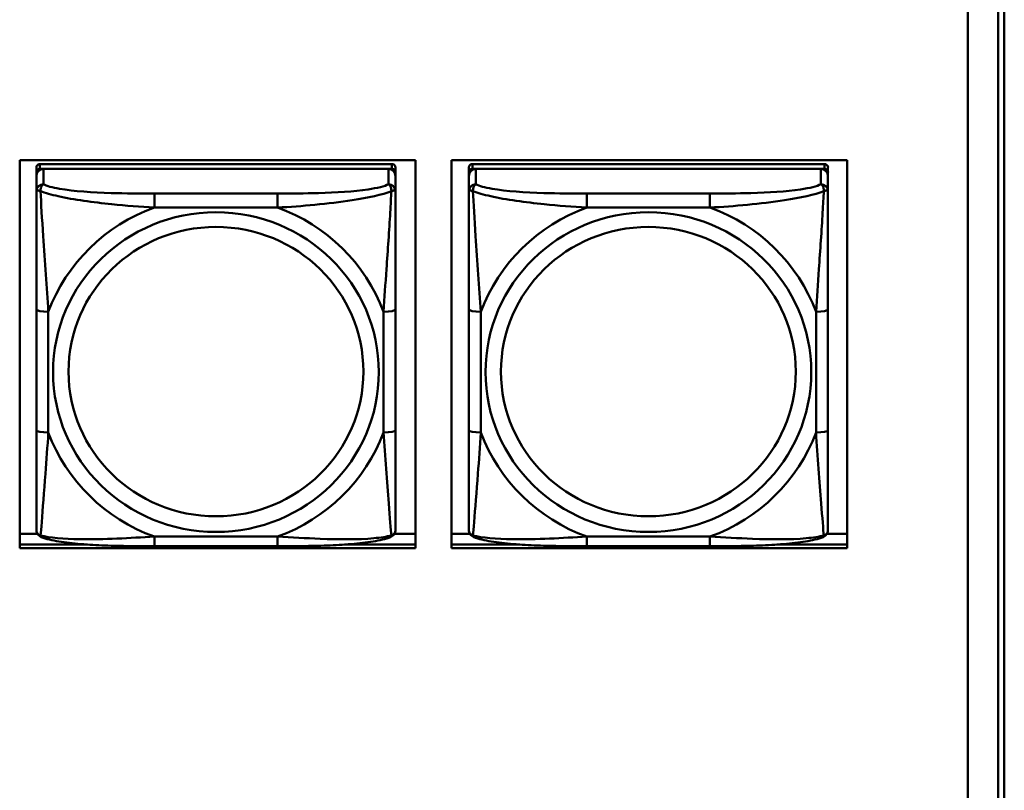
# Model space of a CAD drawing. Header units: inches. Extents: x 0.8 to 75.7, y -7.8 to 49.3.
# Tile 91 of 256: x 54.5 to 56.1, y 6.7 to 7.9. Entities that reach past the tile are written whole.
import ezdxf

# ---------------------------------------------------------------- set-up
doc = ezdxf.new("R2010")
doc.units = ezdxf.units.IN
doc.header["$MEASUREMENT"] = 0
doc.layers.add('Visible Edges(ROSSANSI)', color=7, linetype='Continuous', lineweight=50)
doc.layers.add('Visible Tangent Edges(ROSSANSI)', color=7, linetype='Continuous', lineweight=50)

msp = doc.modelspace()

# ---------------------------------------------------------------- linework, layer by layer
at = {"layer": 'Visible Edges(ROSSANSI)'}
for p, q in [((56.0803, 10.4668), (56.0803, 5.5137)), ((56.1303, 5.4646), (56.1303, 10.4177)), ((56.1403, 10.4181), (56.1403, 5.465)), ((54.5214, 7.072), (54.5214, 7.7107)), ((54.5214, 7.7107), (55.172, 7.7107)), ((55.172, 7.7107), (55.172, 7.072)), ((55.2314, 7.072), (55.2314, 7.7107)), ((55.2314, 7.7107), (55.882, 7.7107)), ((55.882, 7.7107), (55.882, 7.072)), ((54.5488, 7.6983), (54.5488, 7.6901)), ((54.5488, 7.6843), (54.5488, 7.6901)), ((55.1335, 7.7041), (54.5547, 7.7041)), ((54.5547, 7.6959), (55.1335, 7.6959)), ((55.1276, 7.6959), (54.5606, 7.6959)), ((55.1394, 7.6901), (55.1394, 7.6983)), ((55.1394, 7.6901), (55.1394, 7.6843)), ((55.2598, 7.6983), (55.2598, 7.6901)), ((55.2598, 7.6843), (55.2598, 7.6901)), ((55.8445, 7.7041), (55.2657, 7.7041)), ((55.2657, 7.6959), (55.8445, 7.6959)), ((55.8386, 7.6959), (55.2716, 7.6959)), ((55.8504, 7.6901), (55.8504, 7.6983)), ((55.8504, 7.6901), (55.8504, 7.6843)), ((54.5488, 7.6843), (54.5488, 7.6594)), ((55.1394, 7.6594), (55.1394, 7.6843)), ((55.2598, 7.6843), (55.2598, 7.6594)), ((55.8504, 7.6594), (55.8504, 7.6843)), ((54.5488, 7.4649), (54.5488, 7.2663)), ((55.1394, 7.2663), (55.1394, 7.4649)), ((55.2598, 7.4649), (55.2598, 7.2663)), ((55.8504, 7.2663), (55.8504, 7.4649)), ((54.5214, 7.0958), (54.5507, 7.0958)), ((55.1375, 7.0958), (55.172, 7.0958)), ((55.2314, 7.0958), (55.2617, 7.0958)), ((55.8485, 7.0958), (55.882, 7.0958)), ((54.5214, 7.0781), (54.6328, 7.0781)), ((54.6328, 7.0781), (54.5214, 7.0781)), ((54.9453, 7.0753), (54.743, 7.0753)), ((55.0555, 7.0781), (55.172, 7.0781)), ((55.172, 7.0781), (55.0555, 7.0781)), ((55.2314, 7.0781), (55.3438, 7.0781)), ((55.3438, 7.0781), (55.2314, 7.0781)), ((55.6563, 7.0753), (55.454, 7.0753)), ((55.7665, 7.0781), (55.882, 7.0781)), ((55.882, 7.0781), (55.7665, 7.0781)), ((55.172, 7.072), (54.5214, 7.072)), ((55.882, 7.072), (55.2314, 7.072))]:
    msp.add_line(p, q, dxfattribs=at)
for centre, major_axis, start_param, end_param in [((54.5547, 7.6983), (-0.00591, 0), 4.712389, 6.283185), ((54.5606, 7.6843), (-0.0118, 0), 4.712389, 6.283185), ((54.5547, 7.6901), (-0.00591, 0), 4.712389, 6.283185), ((55.1276, 7.6843), (0.0118, 0), 0, 1.570796), ((55.1335, 7.6983), (0.00591, 0), 0, 1.570796), ((55.1335, 7.6901), (0.00591, 0), 0, 1.570796), ((55.2657, 7.6983), (-0.00591, 0), 4.712389, 6.283185), ((55.2716, 7.6843), (-0.0118, 0), 4.712389, 6.283185), ((55.2657, 7.6901), (-0.00591, 0), 4.712389, 6.283185), ((55.8386, 7.6843), (0.0118, 0), 0, 1.570796), ((55.8445, 7.6983), (0.00591, 0), 0, 1.570796), ((55.8445, 7.6901), (0.00591, 0), 0, 1.570796)]:
    msp.add_ellipse(centre, major_axis=major_axis, ratio=0.981793, start_param=start_param, end_param=end_param, dxfattribs=at)
for points, knots in [([(54.5488, 7.6594), (54.5488, 7.6503), (54.5488, 7.635), (54.5488, 7.6178), (54.5488, 7.5914), (54.5488, 7.5611), (54.5488, 7.5317), (54.5488, 7.5093), (54.5488, 7.4869), (54.5488, 7.4649)], [-0.7968224, -0.7968224, -0.7968224, -0.7968224, -0.6514613, -0.6514613, -0.6514613, -0.427691, -0.427691, -0.427691, -0.2569517, -0.2569517, -0.2569517, -0.2569517]), ([(55.1394, 7.4649), (55.1394, 7.4881), (55.1394, 7.5118), (55.1394, 7.5355), (55.1394, 7.5666), (55.1394, 7.5989), (55.1394, 7.6257), (55.1394, 7.6396), (55.1394, 7.6516), (55.1394, 7.6594)], [0.2569537, 0.2569537, 0.2569537, 0.2569537, 0.4371919, 0.4371919, 0.4371919, 0.6739428, 0.6739428, 0.6739428, 0.7963818, 0.7963818, 0.7963818, 0.7963818]), ([(55.2598, 7.6594), (55.2598, 7.6503), (55.2598, 7.635), (55.2598, 7.6178), (55.2598, 7.5914), (55.2598, 7.5611), (55.2598, 7.5317), (55.2598, 7.5093), (55.2598, 7.4869), (55.2598, 7.4649)], [-0.7968224, -0.7968224, -0.7968224, -0.7968224, -0.6514613, -0.6514613, -0.6514613, -0.427691, -0.427691, -0.427691, -0.2569517, -0.2569517, -0.2569517, -0.2569517]), ([(55.8504, 7.4649), (55.8504, 7.4881), (55.8504, 7.5118), (55.8504, 7.5355), (55.8504, 7.5666), (55.8504, 7.5989), (55.8504, 7.6257), (55.8504, 7.6396), (55.8504, 7.6516), (55.8504, 7.6594)], [0.2569537, 0.2569537, 0.2569537, 0.2569537, 0.4371919, 0.4371919, 0.4371919, 0.6739428, 0.6739428, 0.6739428, 0.7963818, 0.7963818, 0.7963818, 0.7963818]), ([(54.5488, 7.2663), (54.5488, 7.243), (54.5488, 7.2197), (54.5488, 7.1975), (54.5488, 7.1683), (54.5488, 7.14), (54.5488, 7.1212), (54.5488, 7.1114), (54.5488, 7.1046), (54.5488, 7.1027)], [0.2569537, 0.2569537, 0.2569537, 0.2569537, 0.4371919, 0.4371919, 0.4371919, 0.6739428, 0.6739428, 0.6739428, 0.7963818, 0.7963818, 0.7963818, 0.7963818]), ([(55.1394, 7.1027), (55.1394, 7.1049), (55.1394, 7.1142), (55.1394, 7.1269), (55.1394, 7.1465), (55.1394, 7.1734), (55.1394, 7.2011), (55.1394, 7.2222), (55.1394, 7.2443), (55.1394, 7.2663)], [-0.7968224, -0.7968224, -0.7968224, -0.7968224, -0.6514613, -0.6514613, -0.6514613, -0.427691, -0.427691, -0.427691, -0.2569517, -0.2569517, -0.2569517, -0.2569517]), ([(55.2598, 7.2663), (55.2598, 7.243), (55.2598, 7.2197), (55.2598, 7.1975), (55.2598, 7.1683), (55.2598, 7.14), (55.2598, 7.1212), (55.2598, 7.1114), (55.2598, 7.1046), (55.2598, 7.1027)], [0.2569537, 0.2569537, 0.2569537, 0.2569537, 0.4371919, 0.4371919, 0.4371919, 0.6739428, 0.6739428, 0.6739428, 0.7963818, 0.7963818, 0.7963818, 0.7963818]), ([(55.8504, 7.1027), (55.8504, 7.1049), (55.8504, 7.1142), (55.8504, 7.1269), (55.8504, 7.1465), (55.8504, 7.1734), (55.8504, 7.2011), (55.8504, 7.2222), (55.8504, 7.2443), (55.8504, 7.2663)], [-0.7968224, -0.7968224, -0.7968224, -0.7968224, -0.6514613, -0.6514613, -0.6514613, -0.427691, -0.427691, -0.427691, -0.2569517, -0.2569517, -0.2569517, -0.2569517]), ([(54.5569, 7.0904), (54.5558, 7.0909), (54.5547, 7.0915), (54.5528, 7.0931), (54.5519, 7.094), (54.5505, 7.096), (54.55, 7.097), (54.5493, 7.0989), (54.5491, 7.0997), (54.5489, 7.1014), (54.5488, 7.1021), (54.5488, 7.1027)], [0.02510739, 0.02510739, 0.02510739, 0.02510739, 0.03073999, 0.03073999, 0.03637259, 0.03637259, 0.0420052, 0.0420052, 0.0476378, 0.0476378, 0.0532704, 0.0532704, 0.0532704, 0.0532704]), ([(55.1313, 7.0904), (55.1324, 7.0909), (55.1335, 7.0915), (55.1355, 7.0931), (55.1363, 7.094), (55.1377, 7.096), (55.1382, 7.097), (55.1389, 7.0989), (55.1391, 7.0997), (55.1393, 7.1014), (55.1394, 7.1021), (55.1394, 7.1027)], [0.02510739, 0.02510739, 0.02510739, 0.02510739, 0.03073999, 0.03073999, 0.03637259, 0.03637259, 0.0420052, 0.0420052, 0.0476378, 0.0476378, 0.0532704, 0.0532704, 0.0532704, 0.0532704]), ([(55.2679, 7.0904), (55.2668, 7.0909), (55.2657, 7.0915), (55.2638, 7.0931), (55.2629, 7.094), (55.2615, 7.096), (55.261, 7.097), (55.2603, 7.0989), (55.2601, 7.0997), (55.2599, 7.1014), (55.2598, 7.1021), (55.2598, 7.1027)], [0.02510739, 0.02510739, 0.02510739, 0.02510739, 0.03073999, 0.03073999, 0.03637259, 0.03637259, 0.0420052, 0.0420052, 0.0476378, 0.0476378, 0.0532704, 0.0532704, 0.0532704, 0.0532704]), ([(55.8423, 7.0904), (55.8434, 7.0909), (55.8445, 7.0915), (55.8465, 7.0931), (55.8473, 7.094), (55.8487, 7.096), (55.8492, 7.097), (55.8499, 7.0989), (55.8501, 7.0997), (55.8503, 7.1014), (55.8504, 7.1021), (55.8504, 7.1027)], [0.02510739, 0.02510739, 0.02510739, 0.02510739, 0.03073999, 0.03073999, 0.03637259, 0.03637259, 0.0420052, 0.0420052, 0.0476378, 0.0476378, 0.0532704, 0.0532704, 0.0532704, 0.0532704]), ([(54.743, 7.0753), (54.7294, 7.0753), (54.7158, 7.0754), (54.6885, 7.0758), (54.6749, 7.0761), (54.648, 7.0771), (54.6347, 7.0779), (54.6091, 7.08), (54.5969, 7.0813), (54.5748, 7.085), (54.5653, 7.087), (54.5569, 7.0904)], [0.2569517, 0.2569517, 0.2569517, 0.2569517, 0.3597049, 0.3597049, 0.4624581, 0.4624581, 0.5652112, 0.5652112, 0.6679644, 0.6679644, 0.7707176, 0.7707176, 0.7707176, 0.7707176]), ([(55.1313, 7.0904), (55.1229, 7.087), (55.1134, 7.0849), (55.0914, 7.0813), (55.0792, 7.08), (55.0535, 7.0779), (55.0402, 7.0771), (55.0134, 7.0761), (54.9998, 7.0758), (54.9725, 7.0754), (54.9588, 7.0753), (54.9453, 7.0753)], [-0.7703505, -0.7703505, -0.7703505, -0.7703505, -0.6676711, -0.6676711, -0.5649918, -0.5649918, -0.4623124, -0.4623124, -0.3596331, -0.3596331, -0.2569537, -0.2569537, -0.2569537, -0.2569537]), ([(55.454, 7.0753), (55.4404, 7.0753), (55.4268, 7.0754), (55.3995, 7.0758), (55.3859, 7.0761), (55.359, 7.0771), (55.3457, 7.0779), (55.3201, 7.08), (55.3079, 7.0813), (55.2858, 7.085), (55.2763, 7.087), (55.2679, 7.0904)], [0.2569517, 0.2569517, 0.2569517, 0.2569517, 0.3597049, 0.3597049, 0.4624581, 0.4624581, 0.5652112, 0.5652112, 0.6679644, 0.6679644, 0.7707176, 0.7707176, 0.7707176, 0.7707176]), ([(55.8423, 7.0904), (55.8339, 7.087), (55.8244, 7.0849), (55.8024, 7.0813), (55.7902, 7.08), (55.7645, 7.0779), (55.7512, 7.0771), (55.7244, 7.0761), (55.7108, 7.0758), (55.6835, 7.0754), (55.6698, 7.0753), (55.6563, 7.0753)], [-0.7703505, -0.7703505, -0.7703505, -0.7703505, -0.6676711, -0.6676711, -0.5649918, -0.5649918, -0.4623124, -0.4623124, -0.3596331, -0.3596331, -0.2569537, -0.2569537, -0.2569537, -0.2569537])]:
    msp.add_open_spline(points, degree=3, knots=knots, dxfattribs=at)
at = {"layer": 'Visible Tangent Edges(ROSSANSI)'}
for p, q in [((54.5547, 7.6959), (54.5547, 7.7041)), ((54.5606, 7.6709), (54.5606, 7.6959)), ((55.1276, 7.6959), (55.1276, 7.6709)), ((55.1335, 7.7041), (55.1335, 7.6959)), ((55.2657, 7.6959), (55.2657, 7.7041)), ((55.2716, 7.6709), (55.2716, 7.6959)), ((55.8386, 7.6959), (55.8386, 7.6709)), ((55.8445, 7.7041), (55.8445, 7.6959)), ((54.743, 7.6555), (54.743, 7.6324)), ((54.9453, 7.6555), (54.743, 7.6555)), ((54.9453, 7.6555), (54.9453, 7.6324)), ((55.454, 7.6555), (55.454, 7.6324)), ((55.6563, 7.6555), (55.454, 7.6555)), ((55.6563, 7.6555), (55.6563, 7.6324)), ((54.743, 7.6324), (54.9453, 7.6324)), ((55.454, 7.6324), (55.6563, 7.6324)), ((54.5685, 7.2625), (54.5685, 7.4612)), ((55.1197, 7.4612), (55.1197, 7.2625)), ((55.2795, 7.2625), (55.2795, 7.4612)), ((55.8307, 7.4612), (55.8307, 7.2625)), ((54.9453, 7.0913), (54.743, 7.0913)), ((54.743, 7.0753), (54.743, 7.0913)), ((54.9453, 7.0753), (54.9453, 7.0913)), ((55.6563, 7.0913), (55.454, 7.0913)), ((55.454, 7.0753), (55.454, 7.0913)), ((55.6563, 7.0753), (55.6563, 7.0913))]:
    msp.add_line(p, q, dxfattribs=at)
for centre, major_axis, ratio, start_param, end_param in [((54.5606, 7.6594), (-0.0118, 0), 0.981793, 4.712389, 6.283185), ((55.1276, 7.6594), (0.0118, 0), 0.981793, 0, 1.570796), ((55.2716, 7.6594), (-0.0118, 0), 0.981793, 4.712389, 6.283185), ((55.8386, 7.6594), (0.0118, 0), 0.981793, 0, 1.570796), ((54.8441, 7.3618), (-0.2936, 0), 0.981793, 5.064156, 5.931419), ((54.8441, 7.3618), (0.2936, 0), 0.981793, 0.351767, 1.21903), ((55.5551, 7.3618), (-0.2936, 0), 0.981793, 5.064156, 5.931419), ((55.5551, 7.3618), (0.2936, 0), 0.981793, 0.351767, 1.21903), ((54.5685, 7.4649), (-0.0197, 0), 0.189952, 0, 1.570796), ((55.1197, 7.4649), (0.0197, 0), 0.189952, 4.712389, 6.283185), ((55.2795, 7.4649), (-0.0197, 0), 0.189952, 0, 1.570796), ((55.8307, 7.4649), (0.0197, 0), 0.189952, 4.712389, 6.283185), ((54.5685, 7.2663), (-0.0197, 0), 0.189952, 0, 1.570796), ((54.8441, 7.3618), (-0.2936, 0), 0.981793, 0.351767, 1.21903), ((54.8441, 7.3618), (0.2936, 0), 0.981793, 5.064156, 5.931419), ((55.1197, 7.2663), (0.0197, 0), 0.189952, 4.712389, 6.283185), ((55.2795, 7.2663), (-0.0197, 0), 0.189952, 0, 1.570796), ((55.5551, 7.3618), (-0.2936, 0), 0.981793, 0.351767, 1.21903), ((55.5551, 7.3618), (0.2936, 0), 0.981793, 5.064156, 5.931419), ((55.8307, 7.2663), (0.0197, 0), 0.189952, 4.712389, 6.283185)]:
    msp.add_ellipse(centre, major_axis=major_axis, ratio=ratio, start_param=start_param, end_param=end_param, dxfattribs=at)
for centre, major_axis in [((54.8441, 7.3618), (-0.2678, 0)), ((55.5551, 7.3618), (-0.2678, 0)), ((54.8441, 7.3626), (-0.2424, 0)), ((55.5551, 7.3626), (-0.2424, 0))]:
    msp.add_ellipse(centre, major_axis=major_axis, ratio=0.981793, dxfattribs=at)
for points, knots in [([(54.5488, 7.6594), (54.5488, 7.6596), (54.5489, 7.6598), (54.5492, 7.6602), (54.5493, 7.6603), (54.5497, 7.6605), (54.5499, 7.6605), (54.5502, 7.6605), (54.5503, 7.6606), (54.5507, 7.6606), (54.5511, 7.6606), (54.552, 7.6605), (54.5526, 7.6603), (54.5541, 7.66), (54.5548, 7.6597), (54.5557, 7.6594)], [-0.0532704, -0.0532704, -0.0532704, -0.0532704, -0.04377373, -0.04377373, -0.03521335, -0.03521335, -0.02986312, -0.02986312, -0.02651922, -0.02651922, -0.01983142, -0.01983142, -0.00913095, -0.00913095, 0.00023197, 0.00023197, 0.00023197, 0.00023197]), ([(54.5557, 7.6594), (54.5557, 7.6605), (54.5557, 7.6616), (54.556, 7.6636), (54.5562, 7.6646), (54.5566, 7.666), (54.5568, 7.6665), (54.5571, 7.6672), (54.5572, 7.6674), (54.5575, 7.668), (54.5578, 7.6683), (54.5583, 7.6691), (54.5587, 7.6696), (54.5596, 7.6703), (54.5601, 7.6707), (54.5606, 7.6709)], [-0.00023197, -0.00023197, -0.00023197, -0.00023197, 0.00913095, 0.00913095, 0.01983142, 0.01983142, 0.02651922, 0.02651922, 0.02986312, 0.02986312, 0.03521335, 0.03521335, 0.04377373, 0.04377373, 0.0532704, 0.0532704, 0.0532704, 0.0532704]), ([(54.5557, 7.6594), (54.5633, 7.6565), (54.5734, 7.6536), (54.6104, 7.6454), (54.6421, 7.6412), (54.6964, 7.6356), (54.7196, 7.6337), (54.743, 7.6324)], [-0.7478145, -0.7478145, -0.7478145, -0.7478145, -0.6493253, -0.6493253, -0.427691, -0.427691, -0.2569537, -0.2569537, -0.2569537, -0.2569537]), ([(54.5685, 7.4612), (54.5661, 7.5009), (54.5628, 7.543), (54.5582, 7.613), (54.5566, 7.6405), (54.5557, 7.6594)], [0.2569517, 0.2569517, 0.2569517, 0.2569517, 0.5559983, 0.5559983, 0.7482818, 0.7482818, 0.7482818, 0.7482818]), ([(54.743, 7.6555), (54.7193, 7.6555), (54.6953, 7.6557), (54.672, 7.6564), (54.6413, 7.6574), (54.6104, 7.6594), (54.5871, 7.6634), (54.5751, 7.6654), (54.5655, 7.668), (54.5606, 7.6709)], [0.2569537, 0.2569537, 0.2569537, 0.2569537, 0.4371919, 0.4371919, 0.4371919, 0.6739428, 0.6739428, 0.6739428, 0.7963818, 0.7963818, 0.7963818, 0.7963818]), ([(55.1276, 7.6709), (55.1218, 7.6675), (55.1094, 7.6645), (55.0941, 7.6623), (55.0707, 7.6588), (55.0416, 7.6571), (55.0125, 7.6563), (54.9903, 7.6556), (54.9677, 7.6555), (54.9453, 7.6555)], [-0.7968224, -0.7968224, -0.7968224, -0.7968224, -0.6514613, -0.6514613, -0.6514613, -0.427691, -0.427691, -0.427691, -0.2569517, -0.2569517, -0.2569517, -0.2569517]), ([(54.9453, 7.6324), (54.9857, 7.6347), (55.0281, 7.6385), (55.0938, 7.6486), (55.1182, 7.6537), (55.1325, 7.6594)], [0.2569517, 0.2569517, 0.2569517, 0.2569517, 0.5559983, 0.5559983, 0.7482818, 0.7482818, 0.7482818, 0.7482818]), ([(55.1325, 7.6594), (55.132, 7.6495), (55.1314, 7.6374), (55.1289, 7.5953), (55.1266, 7.5621), (55.1227, 7.5071), (55.1211, 7.484), (55.1197, 7.4612)], [-0.7478145, -0.7478145, -0.7478145, -0.7478145, -0.6493253, -0.6493253, -0.427691, -0.427691, -0.2569537, -0.2569537, -0.2569537, -0.2569537]), ([(55.1276, 7.6709), (55.1281, 7.6707), (55.1286, 7.6703), (55.1295, 7.6696), (55.1299, 7.6691), (55.1305, 7.6683), (55.1307, 7.668), (55.131, 7.6674), (55.1311, 7.6672), (55.1314, 7.6665), (55.1316, 7.666), (55.1321, 7.6646), (55.1323, 7.6636), (55.1325, 7.6616), (55.1326, 7.6605), (55.1325, 7.6594)], [-0.0532704, -0.0532704, -0.0532704, -0.0532704, -0.04377373, -0.04377373, -0.03521335, -0.03521335, -0.02986312, -0.02986312, -0.02651922, -0.02651922, -0.01983142, -0.01983142, -0.00913095, -0.00913095, 0.00023197, 0.00023197, 0.00023197, 0.00023197]), ([(55.1325, 7.6594), (55.1334, 7.6597), (55.1341, 7.66), (55.1356, 7.6603), (55.1362, 7.6605), (55.1372, 7.6606), (55.1375, 7.6606), (55.1379, 7.6606), (55.138, 7.6605), (55.1383, 7.6605), (55.1385, 7.6605), (55.1389, 7.6603), (55.1391, 7.6602), (55.1393, 7.6598), (55.1394, 7.6596), (55.1394, 7.6594)], [-0.00023197, -0.00023197, -0.00023197, -0.00023197, 0.00913095, 0.00913095, 0.01983142, 0.01983142, 0.02651922, 0.02651922, 0.02986312, 0.02986312, 0.03521335, 0.03521335, 0.04377373, 0.04377373, 0.0532704, 0.0532704, 0.0532704, 0.0532704]), ([(55.2598, 7.6594), (55.2598, 7.6596), (55.2599, 7.6598), (55.2602, 7.6602), (55.2603, 7.6603), (55.2607, 7.6605), (55.2609, 7.6605), (55.2612, 7.6605), (55.2613, 7.6606), (55.2617, 7.6606), (55.2621, 7.6606), (55.263, 7.6605), (55.2636, 7.6603), (55.2651, 7.66), (55.2658, 7.6597), (55.2667, 7.6594)], [-0.0532704, -0.0532704, -0.0532704, -0.0532704, -0.04377373, -0.04377373, -0.03521335, -0.03521335, -0.02986312, -0.02986312, -0.02651922, -0.02651922, -0.01983142, -0.01983142, -0.00913095, -0.00913095, 0.00023197, 0.00023197, 0.00023197, 0.00023197]), ([(55.2667, 7.6594), (55.2667, 7.6605), (55.2667, 7.6616), (55.267, 7.6636), (55.2672, 7.6646), (55.2676, 7.666), (55.2678, 7.6665), (55.2681, 7.6672), (55.2682, 7.6674), (55.2685, 7.668), (55.2688, 7.6683), (55.2693, 7.6691), (55.2697, 7.6696), (55.2706, 7.6703), (55.2711, 7.6707), (55.2716, 7.6709)], [-0.00023197, -0.00023197, -0.00023197, -0.00023197, 0.00913095, 0.00913095, 0.01983142, 0.01983142, 0.02651922, 0.02651922, 0.02986312, 0.02986312, 0.03521335, 0.03521335, 0.04377373, 0.04377373, 0.0532704, 0.0532704, 0.0532704, 0.0532704]), ([(55.2667, 7.6594), (55.2743, 7.6565), (55.2844, 7.6536), (55.3214, 7.6454), (55.3531, 7.6412), (55.4074, 7.6356), (55.4306, 7.6337), (55.454, 7.6324)], [-0.7478145, -0.7478145, -0.7478145, -0.7478145, -0.6493253, -0.6493253, -0.427691, -0.427691, -0.2569537, -0.2569537, -0.2569537, -0.2569537]), ([(55.2795, 7.4612), (55.2771, 7.5009), (55.2738, 7.543), (55.2692, 7.613), (55.2676, 7.6405), (55.2667, 7.6594)], [0.2569517, 0.2569517, 0.2569517, 0.2569517, 0.5559983, 0.5559983, 0.7482818, 0.7482818, 0.7482818, 0.7482818]), ([(55.454, 7.6555), (55.4303, 7.6555), (55.4063, 7.6557), (55.383, 7.6564), (55.3523, 7.6574), (55.3214, 7.6594), (55.2981, 7.6634), (55.2861, 7.6654), (55.2765, 7.668), (55.2716, 7.6709)], [0.2569537, 0.2569537, 0.2569537, 0.2569537, 0.4371919, 0.4371919, 0.4371919, 0.6739428, 0.6739428, 0.6739428, 0.7963818, 0.7963818, 0.7963818, 0.7963818]), ([(55.8386, 7.6709), (55.8328, 7.6675), (55.8204, 7.6645), (55.8051, 7.6623), (55.7817, 7.6588), (55.7526, 7.6571), (55.7235, 7.6563), (55.7013, 7.6556), (55.6787, 7.6555), (55.6563, 7.6555)], [-0.7968224, -0.7968224, -0.7968224, -0.7968224, -0.6514613, -0.6514613, -0.6514613, -0.427691, -0.427691, -0.427691, -0.2569517, -0.2569517, -0.2569517, -0.2569517]), ([(55.6563, 7.6324), (55.6967, 7.6347), (55.7391, 7.6385), (55.8048, 7.6486), (55.8292, 7.6537), (55.8435, 7.6594)], [0.2569517, 0.2569517, 0.2569517, 0.2569517, 0.5559983, 0.5559983, 0.7482818, 0.7482818, 0.7482818, 0.7482818]), ([(55.8435, 7.6594), (55.843, 7.6495), (55.8424, 7.6374), (55.8399, 7.5953), (55.8376, 7.5621), (55.8337, 7.5071), (55.8321, 7.484), (55.8307, 7.4612)], [-0.7478145, -0.7478145, -0.7478145, -0.7478145, -0.6493253, -0.6493253, -0.427691, -0.427691, -0.2569537, -0.2569537, -0.2569537, -0.2569537]), ([(55.8386, 7.6709), (55.8391, 7.6707), (55.8396, 7.6703), (55.8405, 7.6696), (55.8409, 7.6691), (55.8415, 7.6683), (55.8417, 7.668), (55.842, 7.6674), (55.8421, 7.6672), (55.8424, 7.6665), (55.8426, 7.666), (55.8431, 7.6646), (55.8433, 7.6636), (55.8435, 7.6616), (55.8436, 7.6605), (55.8435, 7.6594)], [-0.0532704, -0.0532704, -0.0532704, -0.0532704, -0.04377373, -0.04377373, -0.03521335, -0.03521335, -0.02986312, -0.02986312, -0.02651922, -0.02651922, -0.01983142, -0.01983142, -0.00913095, -0.00913095, 0.00023197, 0.00023197, 0.00023197, 0.00023197]), ([(55.8435, 7.6594), (55.8444, 7.6597), (55.8451, 7.66), (55.8466, 7.6603), (55.8472, 7.6605), (55.8482, 7.6606), (55.8485, 7.6606), (55.8489, 7.6606), (55.849, 7.6605), (55.8493, 7.6605), (55.8495, 7.6605), (55.8499, 7.6603), (55.8501, 7.6602), (55.8503, 7.6598), (55.8504, 7.6596), (55.8504, 7.6594)], [-0.00023197, -0.00023197, -0.00023197, -0.00023197, 0.00913095, 0.00913095, 0.01983142, 0.01983142, 0.02651922, 0.02651922, 0.02986312, 0.02986312, 0.03521335, 0.03521335, 0.04377373, 0.04377373, 0.0532704, 0.0532704, 0.0532704, 0.0532704]), ([(54.5557, 7.0931), (54.5562, 7.0982), (54.5568, 7.1057), (54.5593, 7.1364), (54.5616, 7.1655), (54.5655, 7.217), (54.5671, 7.2395), (54.5685, 7.2625)], [-0.7478145, -0.7478145, -0.7478145, -0.7478145, -0.6493253, -0.6493253, -0.427691, -0.427691, -0.2569537, -0.2569537, -0.2569537, -0.2569537]), ([(55.1197, 7.2625), (55.1221, 7.2228), (55.1254, 7.1817), (55.13, 7.1228), (55.1316, 7.1023), (55.1325, 7.0931)], [0.2569517, 0.2569517, 0.2569517, 0.2569517, 0.5559983, 0.5559983, 0.7482818, 0.7482818, 0.7482818, 0.7482818]), ([(55.2667, 7.0931), (55.2672, 7.0982), (55.2678, 7.1057), (55.2703, 7.1364), (55.2726, 7.1655), (55.2765, 7.217), (55.2781, 7.2395), (55.2795, 7.2625)], [-0.7478145, -0.7478145, -0.7478145, -0.7478145, -0.6493253, -0.6493253, -0.427691, -0.427691, -0.2569537, -0.2569537, -0.2569537, -0.2569537]), ([(55.8307, 7.2625), (55.8331, 7.2228), (55.8364, 7.1817), (55.841, 7.1228), (55.8426, 7.1023), (55.8435, 7.0931)], [0.2569517, 0.2569517, 0.2569517, 0.2569517, 0.5559983, 0.5559983, 0.7482818, 0.7482818, 0.7482818, 0.7482818]), ([(54.5557, 7.0931), (54.5548, 7.0934), (54.5541, 7.0937), (54.5526, 7.0945), (54.552, 7.095), (54.5511, 7.096), (54.5507, 7.0964), (54.5503, 7.097), (54.5502, 7.0972), (54.5499, 7.0978), (54.5497, 7.0982), (54.5493, 7.0992), (54.5492, 7.0998), (54.5489, 7.1012), (54.5488, 7.102), (54.5488, 7.1027)], [-0.00023197, -0.00023197, -0.00023197, -0.00023197, 0.00913095, 0.00913095, 0.01983142, 0.01983142, 0.02651922, 0.02651922, 0.02986312, 0.02986312, 0.03521335, 0.03521335, 0.04377373, 0.04377373, 0.0532704, 0.0532704, 0.0532704, 0.0532704]), ([(54.5569, 7.0904), (54.5567, 7.0905), (54.5566, 7.0906), (54.5562, 7.0909), (54.556, 7.0913), (54.5557, 7.0921), (54.5557, 7.0925), (54.5557, 7.0931)], [-0.02510739, -0.02510739, -0.02510739, -0.02510739, -0.01983142, -0.01983142, -0.00913095, -0.00913095, 0.00023197, 0.00023197, 0.00023197, 0.00023197]), ([(54.743, 7.0913), (54.7025, 7.0889), (54.6601, 7.0862), (54.5945, 7.0872), (54.57, 7.0891), (54.5557, 7.0931)], [0.2569517, 0.2569517, 0.2569517, 0.2569517, 0.5559983, 0.5559983, 0.7482818, 0.7482818, 0.7482818, 0.7482818]), ([(55.1325, 7.0931), (55.1249, 7.0911), (55.1149, 7.0895), (55.0778, 7.0862), (55.0461, 7.0864), (54.9919, 7.0885), (54.9686, 7.0898), (54.9453, 7.0913)], [-0.7478145, -0.7478145, -0.7478145, -0.7478145, -0.6493253, -0.6493253, -0.427691, -0.427691, -0.2569537, -0.2569537, -0.2569537, -0.2569537]), ([(55.1325, 7.0931), (55.1326, 7.0925), (55.1325, 7.0921), (55.1323, 7.0913), (55.1321, 7.0909), (55.1317, 7.0906), (55.1315, 7.0905), (55.1313, 7.0904)], [-0.00023197, -0.00023197, -0.00023197, -0.00023197, 0.00913095, 0.00913095, 0.01983142, 0.01983142, 0.02510739, 0.02510739, 0.02510739, 0.02510739]), ([(55.1394, 7.1027), (55.1394, 7.102), (55.1393, 7.1012), (55.1391, 7.0998), (55.1389, 7.0992), (55.1385, 7.0982), (55.1383, 7.0978), (55.138, 7.0972), (55.1379, 7.097), (55.1375, 7.0964), (55.1372, 7.096), (55.1362, 7.095), (55.1356, 7.0945), (55.1341, 7.0937), (55.1334, 7.0934), (55.1325, 7.0931)], [-0.0532704, -0.0532704, -0.0532704, -0.0532704, -0.04377373, -0.04377373, -0.03521335, -0.03521335, -0.02986312, -0.02986312, -0.02651922, -0.02651922, -0.01983142, -0.01983142, -0.00913095, -0.00913095, 0.00023197, 0.00023197, 0.00023197, 0.00023197]), ([(55.2667, 7.0931), (55.2658, 7.0934), (55.2651, 7.0937), (55.2636, 7.0945), (55.263, 7.095), (55.2621, 7.096), (55.2617, 7.0964), (55.2613, 7.097), (55.2612, 7.0972), (55.2609, 7.0978), (55.2607, 7.0982), (55.2603, 7.0992), (55.2602, 7.0998), (55.2599, 7.1012), (55.2598, 7.102), (55.2598, 7.1027)], [-0.00023197, -0.00023197, -0.00023197, -0.00023197, 0.00913095, 0.00913095, 0.01983142, 0.01983142, 0.02651922, 0.02651922, 0.02986312, 0.02986312, 0.03521335, 0.03521335, 0.04377373, 0.04377373, 0.0532704, 0.0532704, 0.0532704, 0.0532704]), ([(55.2679, 7.0904), (55.2677, 7.0905), (55.2676, 7.0906), (55.2672, 7.0909), (55.267, 7.0913), (55.2667, 7.0921), (55.2667, 7.0925), (55.2667, 7.0931)], [-0.02510739, -0.02510739, -0.02510739, -0.02510739, -0.01983142, -0.01983142, -0.00913095, -0.00913095, 0.00023197, 0.00023197, 0.00023197, 0.00023197]), ([(55.454, 7.0913), (55.4135, 7.0889), (55.3711, 7.0862), (55.3055, 7.0872), (55.281, 7.0891), (55.2667, 7.0931)], [0.2569517, 0.2569517, 0.2569517, 0.2569517, 0.5559983, 0.5559983, 0.7482818, 0.7482818, 0.7482818, 0.7482818]), ([(55.8435, 7.0931), (55.8359, 7.0911), (55.8259, 7.0895), (55.7888, 7.0862), (55.7571, 7.0864), (55.7029, 7.0885), (55.6796, 7.0898), (55.6563, 7.0913)], [-0.7478145, -0.7478145, -0.7478145, -0.7478145, -0.6493253, -0.6493253, -0.427691, -0.427691, -0.2569537, -0.2569537, -0.2569537, -0.2569537]), ([(55.8435, 7.0931), (55.8436, 7.0925), (55.8435, 7.0921), (55.8433, 7.0913), (55.8431, 7.0909), (55.8427, 7.0906), (55.8425, 7.0905), (55.8423, 7.0904)], [-0.00023197, -0.00023197, -0.00023197, -0.00023197, 0.00913095, 0.00913095, 0.01983142, 0.01983142, 0.02510739, 0.02510739, 0.02510739, 0.02510739]), ([(55.8504, 7.1027), (55.8504, 7.102), (55.8503, 7.1012), (55.8501, 7.0998), (55.8499, 7.0992), (55.8495, 7.0982), (55.8493, 7.0978), (55.849, 7.0972), (55.8489, 7.097), (55.8485, 7.0964), (55.8482, 7.096), (55.8472, 7.095), (55.8466, 7.0945), (55.8451, 7.0937), (55.8444, 7.0934), (55.8435, 7.0931)], [-0.0532704, -0.0532704, -0.0532704, -0.0532704, -0.04377373, -0.04377373, -0.03521335, -0.03521335, -0.02986312, -0.02986312, -0.02651922, -0.02651922, -0.01983142, -0.01983142, -0.00913095, -0.00913095, 0.00023197, 0.00023197, 0.00023197, 0.00023197])]:
    msp.add_open_spline(points, degree=3, knots=knots, dxfattribs=at)

doc.saveas('drawing.dxf')
